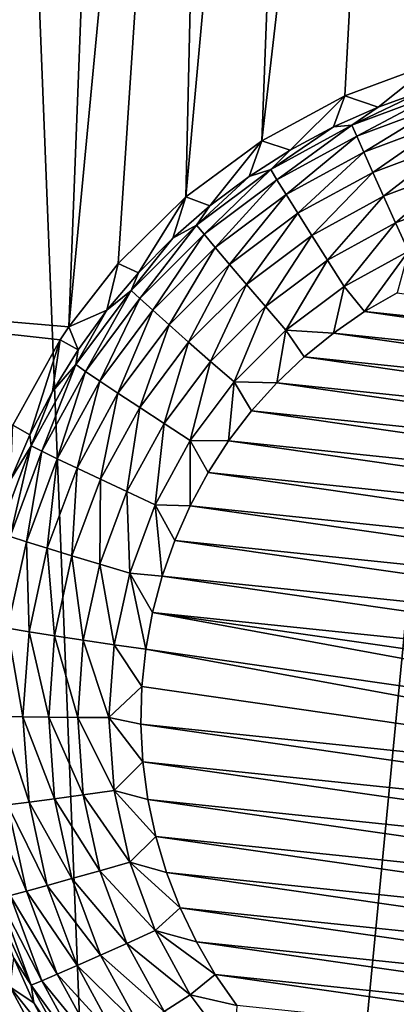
# Model space of a CAD drawing. Header units: metres. Extents: x -24 to 72, y -247 to 22.
# Tile 44 of 256: x -1.034 to -0.387, y -240.571 to -238.881. Entities that reach past the tile are written whole.
import ezdxf

# ---------------------------------------------------------------- set-up
doc = ezdxf.new("R2010")
doc.units = ezdxf.units.M
doc.layers.add('solid_509589_MEDIA_SW0001', color=7, linetype='CONTINUOUS')

msp = doc.modelspace()

# ---------------------------------------------------------------- linework, layer by layer
at = {"layer": 'solid_509589_MEDIA_SW0001'}
for points in [[(-1.11095, -236.069534, 309.935699), (-1.574033, -244.180084, 310.07663), (-0.787579, -244.222183, 310.078339)], [(-0.004503, -236.113846, 309.937134), (-1.11095, -236.069534, 309.935699), (-0.787579, -244.222183, 310.078339)], [(-0.004503, -236.113846, 309.937134), (-0.787579, -244.222183, 310.078339), (0, -244.236252, 310.078888)], [(-1.880037, -239.328506, 268.825165), (-1.738952, -236.393936, 269.005615), (-0.972611, -236.471252, 269.006958)], [(-0.841146, -236.592407, 268.997559), (-1.880037, -239.328506, 268.825165), (-0.972611, -236.471252, 269.006958)], [(-0.841146, -236.592407, 268.997559), (-0.94952, -239.407715, 268.826599), (-1.880037, -239.328506, 268.825165)], [(-0.841146, -236.592407, 268.997559), (-0.691977, -236.696732, 268.989716), (-0.94952, -239.407715, 268.826599)], [(-0.691977, -236.696732, 268.989716), (-0.864751, -239.299103, 268.830994), (-0.94952, -239.407715, 268.826599)], [(-0.691977, -236.696732, 268.989716), (-0.748568, -239.184708, 268.835876), (-0.864751, -239.299103, 268.830994)], [(-0.691977, -236.696732, 268.989716), (-0.530242, -236.779846, 268.983612), (-0.748568, -239.184708, 268.835876)], [(-0.530242, -236.779846, 268.983612), (-0.61804, -239.088226, 268.84024), (-0.748568, -239.184708, 268.835876)], [(-0.530242, -236.779846, 268.983612), (-0.358923, -236.840271, 268.979248), (-0.61804, -239.088226, 268.84024)], [(-0.358923, -236.840271, 268.979248), (-0.475261, -239.011017, 268.843903), (-0.61804, -239.088226, 268.84024)], [(-0.358923, -236.840271, 268.979248), (-0.322673, -238.954559, 268.846649), (-0.475261, -239.011017, 268.843903)], [(-0.418276, -239.030533, 268.455566), (-0.475261, -239.011017, 268.843903), (-0.322673, -238.954559, 268.846649)], [(-0.418276, -239.030533, 268.455566), (-0.322673, -238.954559, 268.846649), (-0.339131, -239.002243, 268.455078)], [(-0.569128, -239.104431, 268.456848), (-0.61804, -239.088226, 268.84024), (-0.475261, -239.011017, 268.843903)], [(-0.569128, -239.104431, 268.456848), (-0.475261, -239.011017, 268.843903), (-0.495085, -239.064667, 268.456146)], [(-0.495085, -239.064667, 268.456146), (-0.475261, -239.011017, 268.843903), (-0.418276, -239.030533, 268.455566)], [(-0.463321, -239.061584, 268.401428), (-0.418276, -239.030533, 268.455566), (-0.339131, -239.002243, 268.455078)], [(-0.314397, -239.006058, 268.400482), (-0.463321, -239.061584, 268.401428), (-0.339131, -239.002243, 268.455078)], [(-0.455064, -239.080566, 268.349823), (-0.463321, -239.061584, 268.401428), (-0.314397, -239.006058, 268.400482)], [(-0.308797, -239.026031, 268.348877), (-0.455064, -239.080566, 268.349823), (-0.314397, -239.006058, 268.400482)], [(-0.463321, -239.061584, 268.401428), (-0.495085, -239.064667, 268.456146), (-0.418276, -239.030533, 268.455566)], [(-0.442967, -239.10788, 268.302917), (-0.455064, -239.080566, 268.349823), (-0.308797, -239.026031, 268.348877)], [(-0.300593, -239.054794, 268.302002), (-0.442967, -239.10788, 268.302917), (-0.308797, -239.026031, 268.348877)], [(-0.463321, -239.061584, 268.401428), (-0.602824, -239.137756, 268.402771), (-0.495085, -239.064667, 268.456146)], [(-0.592078, -239.15538, 268.351135), (-0.602824, -239.137756, 268.402771), (-0.463321, -239.061584, 268.401428)], [(-0.602824, -239.137756, 268.402771), (-0.569128, -239.104431, 268.456848), (-0.495085, -239.064667, 268.456146)], [(-0.455064, -239.080566, 268.349823), (-0.592078, -239.15538, 268.351135), (-0.463321, -239.061584, 268.401428)], [(-0.427446, -239.142578, 268.262329), (-0.442967, -239.10788, 268.302917), (-0.300593, -239.054794, 268.302002)], [(-0.290066, -239.091354, 268.261444), (-0.427446, -239.142578, 268.262329), (-0.300593, -239.054794, 268.302002)], [(-0.576335, -239.180695, 268.304199), (-0.592078, -239.15538, 268.351135), (-0.455064, -239.080566, 268.349823)], [(-0.442967, -239.10788, 268.302917), (-0.576335, -239.180695, 268.304199), (-0.455064, -239.080566, 268.349823)], [(-0.707279, -239.199997, 268.458527), (-0.748568, -239.184708, 268.835876), (-0.61804, -239.088226, 268.84024)], [(-0.707279, -239.199997, 268.458527), (-0.61804, -239.088226, 268.84024), (-0.639992, -239.149628, 268.457642)], [(-0.639992, -239.149628, 268.457642), (-0.61804, -239.088226, 268.84024), (-0.569128, -239.104431, 268.456848)], [(-0.409034, -239.183487, 268.229462), (-0.427446, -239.142578, 268.262329), (-0.290066, -239.091354, 268.261444)], [(-0.277579, -239.13446, 268.228607), (-0.409034, -239.183487, 268.229462), (-0.290066, -239.091354, 268.261444)], [(-0.602824, -239.137756, 268.402771), (-0.639992, -239.149628, 268.457642), (-0.569128, -239.104431, 268.456848)], [(-0.556135, -239.212845, 268.26358), (-0.576335, -239.180695, 268.304199), (-0.442967, -239.10788, 268.302917)], [(-0.427446, -239.142578, 268.262329), (-0.556135, -239.212845, 268.26358), (-0.442967, -239.10788, 268.302917)], [(-0.388363, -239.229172, 268.205444), (-0.409034, -239.183487, 268.229462), (-0.277579, -239.13446, 268.228607)], [(-0.26356, -239.182632, 268.20462), (-0.388363, -239.229172, 268.205444), (-0.277579, -239.13446, 268.228607)], [(-0.602824, -239.137756, 268.402771), (-0.730067, -239.232986, 268.404419), (-0.639992, -239.149628, 268.457642)], [(-0.717051, -239.248917, 268.352783), (-0.730067, -239.232986, 268.404419), (-0.602824, -239.137756, 268.402771)], [(-0.730067, -239.232986, 268.404419), (-0.707279, -239.199997, 268.458527), (-0.639992, -239.149628, 268.457642)], [(-0.592078, -239.15538, 268.351135), (-0.717051, -239.248917, 268.352783), (-0.602824, -239.137756, 268.402771)], [(-0.532172, -239.250702, 268.230652), (-0.556135, -239.212845, 268.26358), (-0.427446, -239.142578, 268.262329)], [(-0.409034, -239.183487, 268.229462), (-0.532172, -239.250702, 268.230652), (-0.427446, -239.142578, 268.262329)], [(-0.697981, -239.271744, 268.305786), (-0.717051, -239.248917, 268.352783), (-0.592078, -239.15538, 268.351135)], [(-0.576335, -239.180695, 268.304199), (-0.697981, -239.271744, 268.305786), (-0.592078, -239.15538, 268.351135)], [(-0.829642, -239.315079, 268.460541), (-0.864751, -239.299103, 268.830994), (-0.748568, -239.184708, 268.835876)], [(-0.829642, -239.315079, 268.460541), (-0.748568, -239.184708, 268.835876), (-0.770614, -239.255249, 268.459473)], [(-0.770614, -239.255249, 268.459473), (-0.748568, -239.184708, 268.835876), (-0.707279, -239.199997, 268.458527)], [(-0.673513, -239.30069, 268.265106), (-0.697981, -239.271744, 268.305786), (-0.576335, -239.180695, 268.304199)], [(-0.556135, -239.212845, 268.26358), (-0.673513, -239.30069, 268.265106), (-0.576335, -239.180695, 268.304199)], [(-0.50527, -239.292999, 268.206543), (-0.532172, -239.250702, 268.230652), (-0.409034, -239.183487, 268.229462)], [(-0.388363, -239.229172, 268.205444), (-0.50527, -239.292999, 268.206543), (-0.409034, -239.183487, 268.229462)], [(-0.26356, -239.182632, 268.20462), (-0.366144, -239.278076, 268.191071), (-0.388363, -239.229172, 268.205444)], [(-0.730067, -239.232986, 268.404419), (-0.770614, -239.255249, 268.459473), (-0.707279, -239.199997, 268.458527)], [(-0.644488, -239.334778, 268.232117), (-0.673513, -239.30069, 268.265106), (-0.556135, -239.212845, 268.26358)], [(-0.532172, -239.250702, 268.230652), (-0.644488, -239.334778, 268.232117), (-0.556135, -239.212845, 268.26358)], [(-0.730067, -239.232986, 268.404419), (-0.842458, -239.345367, 268.406403), (-0.770614, -239.255249, 268.459473)], [(-0.827437, -239.359283, 268.354706), (-0.842458, -239.345367, 268.406403), (-0.730067, -239.232986, 268.404419)], [(-0.717051, -239.248917, 268.352783), (-0.827437, -239.359283, 268.354706), (-0.730067, -239.232986, 268.404419)], [(-0.388363, -239.229172, 268.205444), (-0.476353, -239.338257, 268.192108), (-0.50527, -239.292999, 268.206543)], [(-0.388363, -239.229172, 268.205444), (-0.366144, -239.278076, 268.191071), (-0.476353, -239.338257, 268.192108)], [(-0.842458, -239.345367, 268.406403), (-0.829642, -239.315079, 268.460541), (-0.770614, -239.255249, 268.459473)], [(-0.805429, -239.379181, 268.307648), (-0.827437, -239.359283, 268.354706), (-0.717051, -239.248917, 268.352783)], [(-0.697981, -239.271744, 268.305786), (-0.805429, -239.379181, 268.307648), (-0.717051, -239.248917, 268.352783)], [(-0.611903, -239.372803, 268.207947), (-0.644488, -239.334778, 268.232117), (-0.532172, -239.250702, 268.230652)], [(-0.50527, -239.292999, 268.206543), (-0.611903, -239.372803, 268.207947), (-0.532172, -239.250702, 268.230652)], [(-0.777192, -239.404358, 268.266907), (-0.805429, -239.379181, 268.307648), (-0.697981, -239.271744, 268.305786)], [(-0.673513, -239.30069, 268.265106), (-0.777192, -239.404358, 268.266907), (-0.697981, -239.271744, 268.305786)], [(-0.476353, -239.338257, 268.192108), (-0.366144, -239.278076, 268.191071), (-0.441864, -239.381561, 268.187805)], [(-0.366144, -239.278076, 268.191071), (-0.385789, -239.349075, 268.187225), (-0.441864, -239.381561, 268.187805)], [(-0.884034, -239.37915, 268.461639), (-0.94952, -239.407715, 268.826599), (-0.864751, -239.299103, 268.830994)], [(-0.884034, -239.37915, 268.461639), (-0.864751, -239.299103, 268.830994), (-0.829642, -239.315079, 268.460541)], [(-0.743695, -239.43396, 268.233826), (-0.777192, -239.404358, 268.266907), (-0.673513, -239.30069, 268.265106)], [(-0.644488, -239.334778, 268.232117), (-0.743695, -239.43396, 268.233826), (-0.673513, -239.30069, 268.265106)], [(-0.50527, -239.292999, 268.206543), (-0.576877, -239.413483, 268.19342), (-0.611903, -239.372803, 268.207947)], [(-0.50527, -239.292999, 268.206543), (-0.476353, -239.338257, 268.192108), (-0.576877, -239.413483, 268.19342)], [(-0.842458, -239.345367, 268.406403), (-0.884034, -239.37915, 268.461639), (-0.829642, -239.315079, 268.460541)], [(-0.964568, -239.430115, 268.825745), (-1.880037, -239.328506, 268.825165), (-0.94952, -239.407715, 268.826599)], [(-0.964568, -239.430115, 268.825745), (-1.045854, -239.576355, 268.820313), (-1.880037, -239.328506, 268.825165)], [(-0.70609, -239.46698, 268.209595), (-0.743695, -239.43396, 268.233826), (-0.644488, -239.334778, 268.232117)], [(-0.611903, -239.372803, 268.207947), (-0.70609, -239.46698, 268.209595), (-0.644488, -239.334778, 268.232117)], [(-0.576877, -239.413483, 268.19342), (-0.476353, -239.338257, 268.192108), (-0.495201, -239.41832, 268.188446)], [(-0.476353, -239.338257, 268.192108), (-0.441864, -239.381561, 268.187805), (-0.495201, -239.41832, 268.188446)], [(-0.842458, -239.345367, 268.406403), (-0.937711, -239.47258, 268.4086), (-0.884034, -239.37915, 268.461639)], [(-0.92099, -239.484238, 268.356873), (-0.937711, -239.47258, 268.4086), (-0.842458, -239.345367, 268.406403)], [(-0.827437, -239.359283, 268.354706), (-0.92099, -239.484238, 268.356873), (-0.842458, -239.345367, 268.406403)], [(-0.441864, -239.381561, 268.187805), (-0.385789, -239.349075, 268.187225), (0.574665, -239.487152, 268.189636)], [(-0.896493, -239.500809, 268.309784), (-0.92099, -239.484238, 268.356873), (-0.827437, -239.359283, 268.354706)], [(-0.805429, -239.379181, 268.307648), (-0.896493, -239.500809, 268.309784), (-0.827437, -239.359283, 268.354706)], [(-0.611903, -239.372803, 268.207947), (-0.665668, -239.502274, 268.194977), (-0.70609, -239.46698, 268.209595)], [(-0.611903, -239.372803, 268.207947), (-0.576877, -239.413483, 268.19342), (-0.665668, -239.502274, 268.194977)], [(-0.933485, -239.447098, 268.46283), (-0.94952, -239.407715, 268.826599), (-0.884034, -239.37915, 268.461639)], [(-0.937711, -239.47258, 268.4086), (-0.933485, -239.447098, 268.46283), (-0.884034, -239.37915, 268.461639)], [(-0.865061, -239.521729, 268.268951), (-0.896493, -239.500809, 268.309784), (-0.805429, -239.379181, 268.307648)], [(-0.777192, -239.404358, 268.266907), (-0.865061, -239.521729, 268.268951), (-0.805429, -239.379181, 268.307648)], [(-0.495201, -239.41832, 268.188446), (-0.441864, -239.381561, 268.187805), (0.619315, -239.534103, 268.19046)], [(-0.441864, -239.381561, 268.187805), (0.574665, -239.487152, 268.189636), (0.619315, -239.534103, 268.19046)], [(-0.827774, -239.546265, 268.235809), (-0.865061, -239.521729, 268.268951), (-0.777192, -239.404358, 268.266907)], [(-0.743695, -239.43396, 268.233826), (-0.827774, -239.546265, 268.235809), (-0.777192, -239.404358, 268.266907)], [(-0.933485, -239.447098, 268.46283), (-0.964568, -239.430115, 268.825745), (-0.94952, -239.407715, 268.826599)], [(-0.665668, -239.502274, 268.194977), (-0.576877, -239.413483, 268.19342), (-0.592473, -239.503876, 268.189941)], [(-0.576877, -239.413483, 268.19342), (-0.545533, -239.459198, 268.189148), (-0.592473, -239.503876, 268.189941)], [(-0.576877, -239.413483, 268.19342), (-0.495201, -239.41832, 268.188446), (-0.545533, -239.459198, 268.189148)], [(-0.545533, -239.459198, 268.189148), (-0.495201, -239.41832, 268.188446), (0.660131, -239.584412, 268.191345)], [(-0.495201, -239.41832, 268.188446), (0.619315, -239.534103, 268.19046), (0.660131, -239.584412, 268.191345)], [(-1.016487, -239.593124, 268.465393), (-1.045854, -239.576355, 268.820313), (-0.964568, -239.430115, 268.825745)], [(-1.016487, -239.593124, 268.465393), (-0.964568, -239.430115, 268.825745), (-0.977719, -239.518555, 268.464081)], [(-0.977719, -239.518555, 268.464081), (-0.964568, -239.430115, 268.825745), (-0.933485, -239.447098, 268.46283)], [(-0.785914, -239.573593, 268.211456), (-0.827774, -239.546265, 268.235809), (-0.743695, -239.43396, 268.233826)], [(-0.70609, -239.46698, 268.209595), (-0.785914, -239.573593, 268.211456), (-0.743695, -239.43396, 268.233826)], [(-0.937711, -239.47258, 268.4086), (-0.977719, -239.518555, 268.464081), (-0.933485, -239.447098, 268.46283)], [(-0.937711, -239.47258, 268.4086), (-1.013886, -239.612076, 268.411041), (-0.977719, -239.518555, 268.464081)], [(-0.995805, -239.621231, 268.359253), (-1.013886, -239.612076, 268.411041), (-0.937711, -239.47258, 268.4086)], [(-0.92099, -239.484238, 268.356873), (-0.995805, -239.621231, 268.359253), (-0.937711, -239.47258, 268.4086)], [(-0.70609, -239.46698, 268.209595), (-0.740919, -239.602768, 268.196747), (-0.785914, -239.573593, 268.211456)], [(-0.70609, -239.46698, 268.209595), (-0.665668, -239.502274, 268.194977), (-0.740919, -239.602768, 268.196747)], [(-0.592473, -239.503876, 268.189941), (-0.545533, -239.459198, 268.189148), (0.696906, -239.637817, 268.192261)], [(-0.545533, -239.459198, 268.189148), (0.660131, -239.584412, 268.191345), (0.696906, -239.637817, 268.192261)], [(-0.969317, -239.634155, 268.312103), (-0.995805, -239.621231, 268.359253), (-0.92099, -239.484238, 268.356873)], [(-0.896493, -239.500809, 268.309784), (-0.969317, -239.634155, 268.312103), (-0.92099, -239.484238, 268.356873)], [(-0.93533, -239.650391, 268.27121), (-0.969317, -239.634155, 268.312103), (-0.896493, -239.500809, 268.309784)], [(-0.865061, -239.521729, 268.268951), (-0.93533, -239.650391, 268.27121), (-0.896493, -239.500809, 268.309784)], [(-0.740919, -239.602768, 268.196747), (-0.665668, -239.502274, 268.194977), (-0.675144, -239.603592, 268.191681)], [(-0.665668, -239.502274, 268.194977), (-0.635749, -239.552094, 268.190765), (-0.675144, -239.603592, 268.191681)], [(-0.665668, -239.502274, 268.194977), (-0.592473, -239.503876, 268.189941), (-0.635749, -239.552094, 268.190765)], [(-0.635749, -239.552094, 268.190765), (-0.592473, -239.503876, 268.189941), (0.729354, -239.693909, 268.193237)], [(-0.592473, -239.503876, 268.189941), (0.696906, -239.637817, 268.192261), (0.729354, -239.693909, 268.193237)], [(-1.013886, -239.612076, 268.411041), (-1.016487, -239.593124, 268.465393), (-0.977719, -239.518555, 268.464081)], [(-0.895013, -239.669388, 268.237946), (-0.93533, -239.650391, 268.27121), (-0.865061, -239.521729, 268.268951)], [(-0.827774, -239.546265, 268.235809), (-0.895013, -239.669388, 268.237946), (-0.865061, -239.521729, 268.268951)], [(-0.84975, -239.690491, 268.213501), (-0.895013, -239.669388, 268.237946), (-0.827774, -239.546265, 268.235809)], [(-0.785914, -239.573593, 268.211456), (-0.84975, -239.690491, 268.213501), (-0.827774, -239.546265, 268.235809)], [(-0.675144, -239.603592, 268.191681), (-0.635749, -239.552094, 268.190765), (0.757293, -239.75235, 268.194275)], [(-0.635749, -239.552094, 268.190765), (0.729354, -239.693909, 268.193237), (0.757293, -239.75235, 268.194275)], [(-1.049575, -239.67038, 268.466736), (-1.045854, -239.576355, 268.820313), (-1.016487, -239.593124, 268.465393)], [(-0.785914, -239.573593, 268.211456), (-0.801098, -239.712967, 268.198669), (-0.84975, -239.690491, 268.213501)], [(-0.785914, -239.573593, 268.211456), (-0.740919, -239.602768, 268.196747), (-0.801098, -239.712967, 268.198669)], [(-1.013886, -239.612076, 268.411041), (-1.049575, -239.67038, 268.466736), (-1.016487, -239.593124, 268.465393)], [(-0.801098, -239.712967, 268.198669), (-0.740919, -239.602768, 268.196747), (-0.741153, -239.714951, 268.193604)], [(-0.740919, -239.602768, 268.196747), (-0.71034, -239.657974, 268.192627), (-0.741153, -239.714951, 268.193604)], [(-0.740919, -239.602768, 268.196747), (-0.675144, -239.603592, 268.191681), (-0.71034, -239.657974, 268.192627)], [(-0.71034, -239.657974, 268.192627), (-0.675144, -239.603592, 268.191681), (0.78058, -239.812866, 268.195313)], [(-0.675144, -239.603592, 268.191681), (0.757293, -239.75235, 268.194275), (0.78058, -239.812866, 268.195313)], [(-1.013886, -239.612076, 268.411041), (-1.069431, -239.760971, 268.413635), (-1.049575, -239.67038, 268.466736)], [(-1.05036, -239.767471, 268.361816), (-1.069431, -239.760971, 268.413635), (-1.013886, -239.612076, 268.411041)], [(-0.995805, -239.621231, 268.359253), (-1.05036, -239.767471, 268.361816), (-1.013886, -239.612076, 268.411041)], [(-1.02242, -239.776505, 268.314606), (-1.05036, -239.767471, 268.361816), (-0.995805, -239.621231, 268.359253)], [(-0.969317, -239.634155, 268.312103), (-1.02242, -239.776505, 268.314606), (-0.995805, -239.621231, 268.359253)], [(-0.98657, -239.78775, 268.27359), (-1.02242, -239.776505, 268.314606), (-0.969317, -239.634155, 268.312103)], [(-0.93533, -239.650391, 268.27121), (-0.98657, -239.78775, 268.27359), (-0.969317, -239.634155, 268.312103)], [(-0.944043, -239.800827, 268.240234), (-0.98657, -239.78775, 268.27359), (-0.93533, -239.650391, 268.27121)], [(-0.895013, -239.669388, 268.237946), (-0.944043, -239.800827, 268.240234), (-0.93533, -239.650391, 268.27121)], [(-0.741153, -239.714951, 268.193604), (-0.71034, -239.657974, 268.192627), (0.799024, -239.874969, 268.196411)], [(-0.71034, -239.657974, 268.192627), (0.78058, -239.812866, 268.195313), (0.799024, -239.874969, 268.196411)], [(-0.896299, -239.815277, 268.215668), (-0.944043, -239.800827, 268.240234), (-0.895013, -239.669388, 268.237946)], [(-0.84975, -239.690491, 268.213501), (-0.896299, -239.815277, 268.215668), (-0.895013, -239.669388, 268.237946)], [(-0.84975, -239.690491, 268.213501), (-0.84498, -239.830597, 268.200714), (-0.896299, -239.815277, 268.215668)], [(-0.84975, -239.690491, 268.213501), (-0.801098, -239.712967, 268.198669), (-0.84498, -239.830597, 268.200714)], [(-0.84498, -239.830597, 268.200714), (-0.801098, -239.712967, 268.198669), (-0.788965, -239.835388, 268.195709)], [(-0.801098, -239.712967, 268.198669), (-0.741153, -239.714951, 268.193604), (-0.767437, -239.774246, 268.194641)], [(-0.801098, -239.712967, 268.198669), (-0.767437, -239.774246, 268.194641), (-0.788965, -239.835388, 268.195709)], [(-0.767437, -239.774246, 268.194641), (-0.741153, -239.714951, 268.193604), (0.812536, -239.938309, 268.19751)], [(-0.741153, -239.714951, 268.193604), (0.799024, -239.874969, 268.196411), (0.812536, -239.938309, 268.19751)], [(-1.02242, -239.776505, 268.314606), (-1.05472, -239.924973, 268.3172), (-1.05036, -239.767471, 268.361816)], [(-1.017737, -239.931, 268.276093), (-1.05472, -239.924973, 268.3172), (-1.02242, -239.776505, 268.314606)], [(-0.98657, -239.78775, 268.27359), (-1.017737, -239.931, 268.276093), (-1.02242, -239.776505, 268.314606)], [(-0.788965, -239.835388, 268.195709), (-0.767437, -239.774246, 268.194641), (0.821049, -240.002594, 268.198639)], [(-0.767437, -239.774246, 268.194641), (0.812536, -239.938309, 268.19751), (0.821049, -240.002594, 268.198639)], [(-0.973866, -239.937897, 268.242645), (-1.017737, -239.931, 268.276093), (-0.98657, -239.78775, 268.27359)], [(-0.944043, -239.800827, 268.240234), (-0.973866, -239.937897, 268.242645), (-0.98657, -239.78775, 268.27359)], [(-0.924613, -239.945404, 268.217926), (-0.973866, -239.937897, 268.242645), (-0.944043, -239.800827, 268.240234)], [(-0.896299, -239.815277, 268.215668), (-0.924613, -239.945404, 268.217926), (-0.944043, -239.800827, 268.240234)], [(-0.896299, -239.815277, 268.215668), (-0.871671, -239.953278, 268.20285), (-0.924613, -239.945404, 268.217926)], [(-0.896299, -239.815277, 268.215668), (-0.84498, -239.830597, 268.200714), (-0.871671, -239.953278, 268.20285)], [(-0.871671, -239.953278, 268.20285), (-0.84498, -239.830597, 268.200714), (-0.817245, -239.961197, 268.197906)], [(-0.84498, -239.830597, 268.200714), (-0.805587, -239.897781, 268.196808), (-0.817245, -239.961197, 268.197906)], [(-0.84498, -239.830597, 268.200714), (-0.788965, -239.835388, 268.195709), (-0.805587, -239.897781, 268.196808)], [(-0.805587, -239.897781, 268.196808), (-0.788965, -239.835388, 268.195709), (0.824473, -240.067337, 268.199768)], [(-0.788965, -239.835388, 268.195709), (0.821049, -240.002594, 268.198639), (0.824473, -240.067337, 268.199768)], [(-0.805587, -239.897781, 268.196808), (0.81616, -240.196014, 268.201996), (-0.817245, -239.961197, 268.197906)], [(-0.805587, -239.897781, 268.196808), (0.822842, -240.131882, 268.200897), (0.81616, -240.196014, 268.201996)], [(-0.805587, -239.897781, 268.196808), (0.824473, -240.067337, 268.199768), (0.822842, -240.131882, 268.200897)], [(-1.028197, -240.077225, 268.278656), (-1.06556, -240.076508, 268.319824), (-1.05472, -239.924973, 268.3172)], [(-1.028197, -240.077225, 268.278656), (-1.05472, -239.924973, 268.3172), (-1.017737, -239.931, 268.276093)], [(-0.983875, -240.07782, 268.245087), (-1.028197, -240.077225, 268.278656), (-1.017737, -239.931, 268.276093)], [(-0.983875, -240.07782, 268.245087), (-1.017737, -239.931, 268.276093), (-0.973866, -239.937897, 268.242645)], [(-0.934115, -240.078247, 268.220245), (-0.983875, -240.07782, 268.245087), (-0.973866, -239.937897, 268.242645)], [(-0.934115, -240.078247, 268.220245), (-0.973866, -239.937897, 268.242645), (-0.924613, -239.945404, 268.217926)], [(-0.934115, -240.078247, 268.220245), (-0.924613, -239.945404, 268.217926), (-0.880629, -240.078506, 268.205048)], [(-0.880629, -240.078506, 268.205048), (-0.924613, -239.945404, 268.217926), (-0.871671, -239.953278, 268.20285)], [(-0.880629, -240.078506, 268.205048), (-0.871671, -239.953278, 268.20285), (-0.823927, -240.025314, 268.199036)], [(-0.871671, -239.953278, 268.20285), (-0.817245, -239.961197, 268.197906), (-0.823927, -240.025314, 268.199036)], [(0.804501, -240.259415, 268.203125), (-0.823927, -240.025314, 268.199036), (-0.817245, -239.961197, 268.197906)], [(0.81616, -240.196014, 268.201996), (0.804501, -240.259415, 268.203125), (-0.817245, -239.961197, 268.197906)], [(-0.880629, -240.078506, 268.205048), (-0.823927, -240.025314, 268.199036), (-0.825558, -240.089859, 268.200165)], [(0.804501, -240.259415, 268.203125), (-0.825558, -240.089859, 268.200165), (-0.823927, -240.025314, 268.199036)], [(-1.017737, -240.22345, 268.281219), (-1.05472, -240.228058, 268.322479), (-1.06556, -240.076508, 268.319824)], [(-1.028197, -240.077225, 268.278656), (-1.017737, -240.22345, 268.281219), (-1.06556, -240.076508, 268.319824)], [(-0.973866, -240.217743, 268.247528), (-1.017737, -240.22345, 268.281219), (-1.028197, -240.077225, 268.278656)], [(-0.983875, -240.07782, 268.245087), (-0.973866, -240.217743, 268.247528), (-1.028197, -240.077225, 268.278656)], [(-0.924613, -240.21109, 268.222565), (-0.973866, -240.217743, 268.247528), (-0.983875, -240.07782, 268.245087)], [(-0.934115, -240.078247, 268.220245), (-0.924613, -240.21109, 268.222565), (-0.983875, -240.07782, 268.245087)], [(-0.934115, -240.078247, 268.220245), (-0.880629, -240.078506, 268.205048), (-0.871671, -240.203751, 268.207214)], [(-0.934115, -240.078247, 268.220245), (-0.871671, -240.203751, 268.207214), (-0.924613, -240.21109, 268.222565)], [(-0.880629, -240.078506, 268.205048), (-0.825558, -240.089859, 268.200165), (-0.822134, -240.154602, 268.201294)], [(-0.871671, -240.203751, 268.207214), (-0.880629, -240.078506, 268.205048), (-0.822134, -240.154602, 268.201294)], [(0.787879, -240.321808, 268.204193), (-0.822134, -240.154602, 268.201294), (-0.825558, -240.089859, 268.200165)], [(0.804501, -240.259415, 268.203125), (0.787879, -240.321808, 268.204193), (-0.825558, -240.089859, 268.200165)], [(-0.871671, -240.203751, 268.207214), (-0.822134, -240.154602, 268.201294), (-0.813621, -240.218887, 268.202423)], [(0.766352, -240.382965, 268.205261), (-0.813621, -240.218887, 268.202423), (-0.822134, -240.154602, 268.201294)], [(0.787879, -240.321808, 268.204193), (0.766352, -240.382965, 268.205261), (-0.822134, -240.154602, 268.201294)], [(-0.973866, -240.217743, 268.247528), (-0.944043, -240.354813, 268.249908), (-1.017737, -240.22345, 268.281219)], [(-0.924613, -240.21109, 268.222565), (-0.896299, -240.341232, 268.224854), (-0.973866, -240.217743, 268.247528)], [(-0.896299, -240.341232, 268.224854), (-0.944043, -240.354813, 268.249908), (-0.973866, -240.217743, 268.247528)], [(-0.924613, -240.21109, 268.222565), (-0.871671, -240.203751, 268.207214), (-0.84498, -240.326431, 268.209381)], [(-0.924613, -240.21109, 268.222565), (-0.84498, -240.326431, 268.209381), (-0.896299, -240.341232, 268.224854)], [(-0.871671, -240.203751, 268.207214), (-0.813621, -240.218887, 268.202423), (-0.80011, -240.282242, 268.203522)], [(-0.84498, -240.326431, 268.209381), (-0.871671, -240.203751, 268.207214), (-0.80011, -240.282242, 268.203522)], [(-1.05472, -240.228058, 268.322479), (-1.02242, -240.376511, 268.325073), (-1.083544, -240.231369, 268.369904)], [(-1.02242, -240.376511, 268.325073), (-1.05036, -240.383896, 268.372589), (-1.083544, -240.231369, 268.369904)], [(-1.017737, -240.22345, 268.281219), (-0.98657, -240.366714, 268.283691), (-1.05472, -240.228058, 268.322479)], [(-0.98657, -240.366714, 268.283691), (-1.02242, -240.376511, 268.325073), (-1.05472, -240.228058, 268.322479)], [(-0.944043, -240.354813, 268.249908), (-0.98657, -240.366714, 268.283691), (-1.017737, -240.22345, 268.281219)], [(0.740068, -240.442245, 268.206299), (-0.80011, -240.282242, 268.203522), (-0.813621, -240.218887, 268.202423)], [(0.766352, -240.382965, 268.205261), (0.740068, -240.442245, 268.206299), (-0.813621, -240.218887, 268.202423)], [(-0.84498, -240.326431, 268.209381), (-0.80011, -240.282242, 268.203522), (-0.781666, -240.344345, 268.20459)], [(0.709255, -240.499222, 268.207306), (-0.781666, -240.344345, 268.20459), (-0.80011, -240.282242, 268.203522)], [(0.740068, -240.442245, 268.206299), (0.709255, -240.499222, 268.207306), (-0.80011, -240.282242, 268.203522)], [(-0.896299, -240.341232, 268.224854), (-0.84498, -240.326431, 268.209381), (-0.801098, -240.444061, 268.211426)], [(-0.84498, -240.326431, 268.209381), (-0.781666, -240.344345, 268.20459), (-0.758378, -240.404846, 268.205658)], [(-0.801098, -240.444061, 268.211426), (-0.84498, -240.326431, 268.209381), (-0.758378, -240.404846, 268.205658)], [(-0.896299, -240.341232, 268.224854), (-0.84975, -240.466003, 268.22702), (-0.944043, -240.354813, 268.249908)], [(-0.896299, -240.341232, 268.224854), (-0.801098, -240.444061, 268.211426), (-0.84975, -240.466003, 268.22702)], [(0.674059, -240.553619, 268.208252), (-0.758378, -240.404846, 268.205658), (-0.781666, -240.344345, 268.20459)], [(0.709255, -240.499222, 268.207306), (0.674059, -240.553619, 268.208252), (-0.781666, -240.344345, 268.20459)], [(-0.98657, -240.366714, 268.283691), (-0.93533, -240.504074, 268.286102), (-1.02242, -240.376511, 268.325073)], [(-0.944043, -240.354813, 268.249908), (-0.895013, -240.486237, 268.252197), (-0.98657, -240.366714, 268.283691)], [(-0.895013, -240.486237, 268.252197), (-0.93533, -240.504074, 268.286102), (-0.98657, -240.366714, 268.283691)], [(-0.84975, -240.466003, 268.22702), (-0.895013, -240.486237, 268.252197), (-0.944043, -240.354813, 268.249908)], [(-1.05036, -240.383896, 268.372589), (-0.995805, -240.530136, 268.375122), (-1.069431, -240.38858, 268.424591)], [(-1.02242, -240.376511, 268.325073), (-0.969317, -240.51886, 268.327545), (-1.05036, -240.383896, 268.372589)], [(-0.969317, -240.51886, 268.327545), (-0.995805, -240.530136, 268.375122), (-1.05036, -240.383896, 268.372589)], [(-0.93533, -240.504074, 268.286102), (-0.969317, -240.51886, 268.327545), (-1.02242, -240.376511, 268.325073)], [(-1.069431, -240.38858, 268.424591), (-1.013886, -240.537491, 268.427216), (-1.07229, -240.412354, 268.479675)], [(-0.995805, -240.530136, 268.375122), (-1.013886, -240.537491, 268.427216), (-1.069431, -240.38858, 268.424591)], [(-1.013886, -240.537491, 268.427216), (-1.04399, -240.491486, 268.481049), (-1.07229, -240.412354, 268.479675)], [(-0.801098, -240.444061, 268.211426), (-0.758378, -240.404846, 268.205658), (-0.73044, -240.463303, 268.206665)], [(0.634663, -240.605118, 268.209137), (-0.73044, -240.463303, 268.206665), (-0.758378, -240.404846, 268.205658)], [(0.674059, -240.553619, 268.208252), (0.634663, -240.605118, 268.209137), (-0.758378, -240.404846, 268.205658)], [(-0.84975, -240.466003, 268.22702), (-0.801098, -240.444061, 268.211426), (-0.740919, -240.554245, 268.213348)], [(-0.801098, -240.444061, 268.211426), (-0.73044, -240.463303, 268.206665), (-0.697992, -240.519394, 268.207642)], [(-0.740919, -240.554245, 268.213348), (-0.801098, -240.444061, 268.211426), (-0.697992, -240.519394, 268.207642)], [(-0.84975, -240.466003, 268.22702), (-0.785914, -240.582901, 268.229065), (-0.895013, -240.486237, 268.252197)], [(-0.84975, -240.466003, 268.22702), (-0.740919, -240.554245, 268.213348), (-0.785914, -240.582901, 268.229065)], [(0.591388, -240.65332, 268.209991), (-0.697992, -240.519394, 268.207642), (-0.73044, -240.463303, 268.206665)], [(0.634663, -240.605118, 268.209137), (0.591388, -240.65332, 268.209991), (-0.73044, -240.463303, 268.206665)], [(-0.895013, -240.486237, 268.252197), (-0.827774, -240.60936, 268.254364), (-0.93533, -240.504074, 268.286102)], [(-0.785914, -240.582901, 268.229065), (-0.827774, -240.60936, 268.254364), (-0.895013, -240.486237, 268.252197)], [(-1.009855, -240.568283, 268.482391), (-1.050317, -240.541153, 268.795135), (-1.04399, -240.491486, 268.481049)], [(-1.013886, -240.537491, 268.427216), (-1.009855, -240.568283, 268.482391), (-1.04399, -240.491486, 268.481049)], [(-0.93533, -240.504074, 268.286102), (-0.865061, -240.632736, 268.288361), (-0.969317, -240.51886, 268.327545)], [(-0.827774, -240.60936, 268.254364), (-0.865061, -240.632736, 268.288361), (-0.93533, -240.504074, 268.286102)], [(-0.969317, -240.51886, 268.327545), (-0.896493, -240.652222, 268.329895), (-0.995805, -240.530136, 268.375122)], [(-0.865061, -240.632736, 268.288361), (-0.896493, -240.652222, 268.329895), (-0.969317, -240.51886, 268.327545)], [(-0.740919, -240.554245, 268.213348), (-0.697992, -240.519394, 268.207642), (-0.661217, -240.572784, 268.208588)], [(0.544448, -240.697998, 268.210785), (-0.661217, -240.572784, 268.208588), (-0.697992, -240.519394, 268.207642)], [(0.591388, -240.65332, 268.209991), (0.544448, -240.697998, 268.210785), (-0.697992, -240.519394, 268.207642)], [(-0.995805, -240.530136, 268.375122), (-0.92099, -240.66713, 268.377533), (-1.013886, -240.537491, 268.427216)], [(-1.013886, -240.537491, 268.427216), (-0.937711, -240.676971, 268.429626), (-1.009855, -240.568283, 268.482391)], [(-0.92099, -240.66713, 268.377533), (-0.937711, -240.676971, 268.429626), (-1.013886, -240.537491, 268.427216)], [(-0.896493, -240.652222, 268.329895), (-0.92099, -240.66713, 268.377533), (-0.995805, -240.530136, 268.375122)], [(-1.050317, -240.541153, 268.795135), (-0.97153, -240.686279, 268.792847), (-1.416298, -242.316895, 268.789124)], [(-0.970076, -240.642319, 268.483704), (-0.97153, -240.686279, 268.792847), (-1.050317, -240.541153, 268.795135)], [(-0.970076, -240.642319, 268.483704), (-1.050317, -240.541153, 268.795135), (-1.009855, -240.568283, 268.482391)], [(-0.785914, -240.582901, 268.229065), (-0.740919, -240.554245, 268.213348), (-0.665668, -240.654755, 268.215088)], [(-0.665668, -240.654755, 268.215088), (-0.740919, -240.554245, 268.213348), (-0.661217, -240.572784, 268.208588)], [(-0.937711, -240.676971, 268.429626), (-0.970076, -240.642319, 268.483704), (-1.009855, -240.568283, 268.482391)]]:
    msp.add_3dface(points, dxfattribs=at)

doc.saveas('drawing.dxf')
